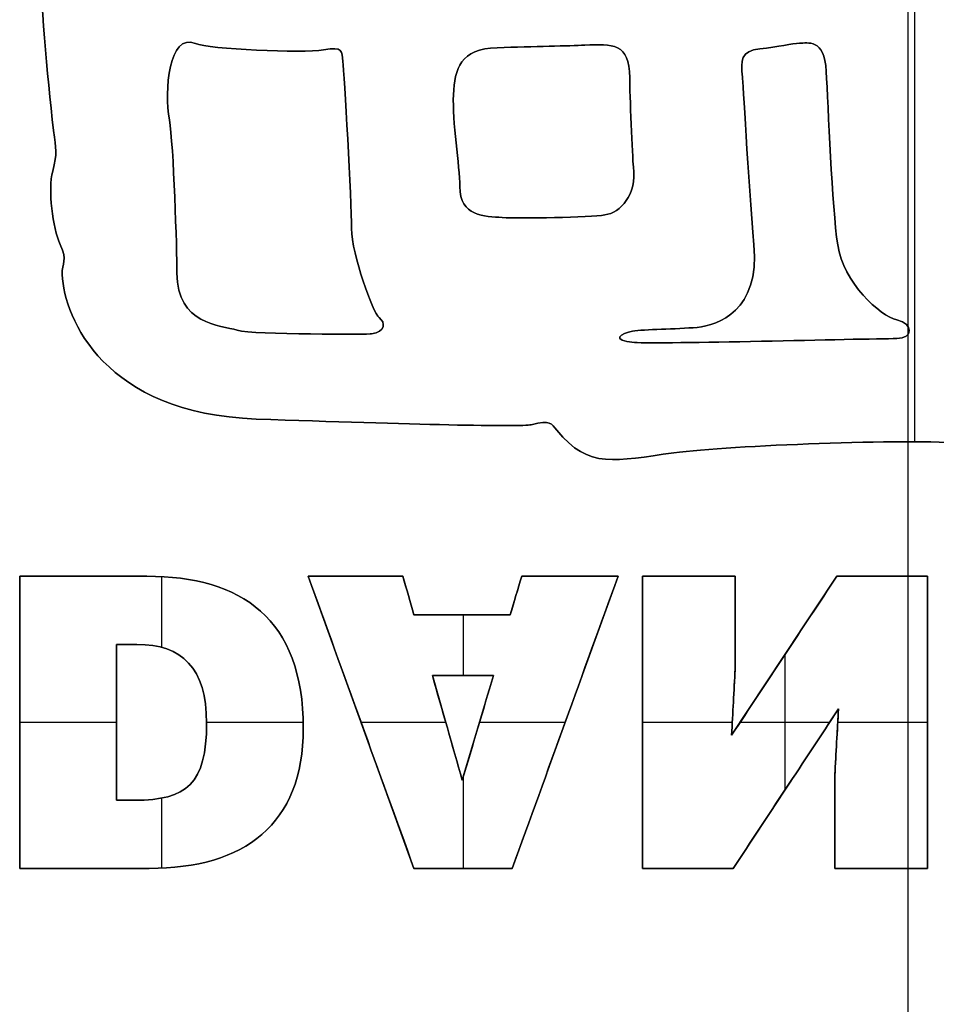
# Model space of a CAD drawing. Header units: millimetres. Extents: x -125 to 125, y -108 to 108.
# Tile 4 of 13: x -15 to 0, y -17 to 0. Entities that reach past the tile are written whole.
import ezdxf

# ---------------------------------------------------------------- set-up
doc = ezdxf.new("R2010")
doc.units = ezdxf.units.MM
doc.layers.add('Base', color=18, linetype='Continuous', true_color=0x000000)
doc.layers.add('Corpo', color=18, linetype='Continuous', true_color=0x000000)

msp = doc.modelspace()

# ---------------------------------------------------------------- linework, layer by layer
at = {"layer": 'Base', "color": 25, "true_color": 0x996633}
for p, q in [((0, -108.053, -6), (0, 108.053, -6)), ((0, -105.053, 17), (0, 105.053, 17))]:
    msp.add_line(p, q, dxfattribs=at)
at = {"layer": 'Corpo', "color": 28, "true_color": 0x0c0c0c}
for p, q in [((0.107, 7.602, -0.055), (0.107, -7.346, -0.055)), ((0.107, 7.602), (0.107, -7.346)), ((-12.612, -9.624, -0.055), (-12.612, -10.819, -0.055)), ((-12.612, -9.624), (-12.612, -10.819)), ((-8.347, -14.555, -0.028), (-10.133, -9.618, -0.028)), ((-10.133, -9.618, -0.028), (-8.534, -9.618, -0.028)), ((-9.334, -9.618, -0.055), (-9.334, -9.618)), ((-8.534, -9.618, -0.028), (-8.347, -10.27, -0.028)), ((-6.72, -10.27, -0.028), (-6.527, -9.618, -0.028)), ((-4.9, -9.618, -0.028), (-6.686, -14.555, -0.028)), ((-6.527, -9.618, -0.028), (-4.9, -9.618, -0.028)), ((-5.713, -9.618, -0.055), (-5.713, -9.618)), ((-4.484, -9.618, -0.028), (-2.92, -9.618, -0.028)), ((-4.484, -9.618, -0.028), (-4.484, -14.555, -0.028)), ((-3.702, -9.618, -0.055), (-3.702, -9.618)), ((-2.982, -12.306, -0.028), (-1.203, -9.618, -0.028)), ((-2.92, -9.618, -0.028), (-2.92, -11.181, -0.028)), ((-1.203, -9.618, -0.028), (0.327, -9.618, -0.028)), ((-0.438, -9.618, -0.055), (-0.438, -9.618)), ((0.327, -9.618, -0.028), (0.327, -14.555, -0.028)), ((-8.441, -9.944), (-8.441, -9.944, -0.055)), ((-6.623, -9.944), (-6.623, -9.944, -0.055)), ((-8.347, -10.27, -0.028), (-6.72, -10.27, -0.028)), ((-7.534, -10.27, -0.055), (-7.534, -10.27)), ((-7.517, -10.27, -0.055), (-7.517, -11.298, -0.055)), ((-7.517, -10.27), (-7.517, -11.298)), ((-2.92, -10.4, -0.055), (-2.92, -10.4)), ((-2.092, -10.962), (-2.092, -10.962, -0.055)), ((-2.079, -10.941, -0.055), (-2.079, -13.228, -0.055)), ((-2.079, -10.941), (-2.079, -13.228)), ((-8.036, -11.298, -0.028), (-7.53, -13.067, -0.028)), ((-8.036, -11.298, -0.028), (-7.004, -11.298, -0.028)), ((-7.53, -13.067, -0.028), (-7.004, -11.298, -0.028)), ((-7.52, -11.298), (-7.52, -11.298, -0.055)), ((-2.92, -11.181, -0.028), (-2.982, -12.306, -0.028)), ((-2.951, -11.744), (-2.951, -11.744, -0.055)), ((-1.175, -11.86, -0.028), (-2.954, -14.555, -0.028)), ((-1.237, -12.985, -0.028), (-1.175, -11.86, -0.028)), ((-15.007, -12.086, -0.055), (-13.373, -12.086, -0.055)), ((-15.007, -12.086), (-13.373, -12.086)), ((-11.85, -12.086, -0.055), (-10.218, -12.086, -0.055)), ((-11.85, -12.086), (-10.218, -12.086)), ((-9.24, -12.086), (-9.24, -12.086, -0.055)), ((-9.24, -12.086, -0.055), (-7.81, -12.086, -0.055)), ((-9.24, -12.086), (-7.81, -12.086)), ((-7.239, -12.086, -0.055), (-5.793, -12.086, -0.055)), ((-7.239, -12.086), (-5.793, -12.086)), ((-5.793, -12.086), (-5.793, -12.086, -0.055)), ((-4.484, -12.086), (-4.484, -12.086, -0.055)), ((-4.484, -12.086, -0.055), (-2.97, -12.086, -0.055)), ((-4.484, -12.086), (-2.97, -12.086)), ((-2.837, -12.086, -0.055), (-1.325, -12.086, -0.055)), ((-2.837, -12.086), (-1.325, -12.086)), ((-1.188, -12.086, -0.055), (0.327, -12.086, -0.055)), ((-1.188, -12.086), (0.327, -12.086)), ((0.327, -12.086, -0.055), (0.327, -12.086)), ((-7.783, -12.182), (-7.783, -12.182, -0.055)), ((-7.267, -12.182), (-7.267, -12.182, -0.055)), ((-1.206, -12.422), (-1.206, -12.422, -0.055)), ((-7.517, -13.02, -0.055), (-7.517, -14.555, -0.055)), ((-7.517, -13.02), (-7.517, -14.555)), ((-1.237, -12.985, -0.028), (-1.237, -14.555, -0.028)), ((-2.065, -13.207), (-2.065, -13.207, -0.055)), ((-12.612, -13.368, -0.055), (-12.612, -14.55, -0.055)), ((-12.612, -13.368), (-12.612, -14.55)), ((-1.237, -13.77), (-1.237, -13.77, -0.055)), ((-8.347, -14.555, -0.028), (-6.686, -14.555, -0.028)), ((-7.517, -14.555), (-7.517, -14.555, -0.055)), ((-4.484, -14.555, -0.028), (-2.954, -14.555, -0.028)), ((-3.719, -14.555), (-3.719, -14.555, -0.055)), ((-1.237, -14.555, -0.028), (0.327, -14.555, -0.028)), ((-0.455, -14.555), (-0.455, -14.555, -0.055))]:
    msp.add_line(p, q, dxfattribs=at)
for points, knots in [([(-5.934, -7.152), (-6.033, -7.031), (-6.031, -6.977), (-6.368, -7.057), (-6.54, -7.097), (-8.361, -7.057), (-11.012, -6.961), (-13.566, -6.869), (-14.254, -5.273), (-14.289, -4.521), (-14.299, -4.314), (-14.193, -4.298), (-14.322, -4.012), (-14.45, -3.726), (-14.531, -3.089), (-14.45, -2.771), (-14.37, -2.453), (-14.394, -2.416), (-14.434, -2.087), (-14.675, -0.113), (-14.771, 2.56), (-14.723, 2.926), (-14.675, 3.292), (-14.755, 5.122), (-14.605, 5.748), (-14.413, 6.553), (-13.015, 7.929), (-9.421, 7.7), (-8.923, 7.668), (-5.94, 7.636), (-5.34, 7.636), (-4.74, 7.636), (-3.808, 7.445), (-2.437, 7.572)], [0, 0, 0, 0, 0.557173, 0.557173, 0.557173, 5.207645, 5.207645, 5.207645, 10.254336, 10.254336, 10.254336, 10.882732, 10.882732, 10.882732, 12.166548, 12.166548, 12.166548, 12.870338, 12.870338, 12.870338, 17.902264, 17.902264, 17.902264, 20.746787, 20.746787, 20.746787, 27.137665, 27.137665, 27.137665, 31.220096, 31.220096, 31.220096, 34.148279, 34.148279, 34.148279, 34.148279]), ([(-2.437, 7.572, -0.055), (-3.808, 7.445, -0.055), (-4.74, 7.636, -0.055), (-5.34, 7.636, -0.055), (-5.94, 7.636, -0.055), (-8.923, 7.668, -0.055), (-9.421, 7.7, -0.055), (-13.015, 7.929, -0.055), (-14.413, 6.553, -0.055), (-14.605, 5.748, -0.055), (-14.755, 5.122, -0.055), (-14.675, 3.292, -0.055), (-14.723, 2.926, -0.055), (-14.771, 2.56, -0.055), (-14.675, -0.113, -0.055), (-14.434, -2.087, -0.055), (-14.394, -2.416, -0.055), (-14.37, -2.453, -0.055), (-14.45, -2.771, -0.055), (-14.531, -3.089, -0.055), (-14.45, -3.726, -0.055), (-14.322, -4.012, -0.055), (-14.193, -4.298, -0.055), (-14.299, -4.314, -0.055), (-14.289, -4.521, -0.055), (-14.254, -5.273, -0.055), (-13.566, -6.869, -0.055), (-11.012, -6.961, -0.055), (-8.361, -7.057, -0.055), (-6.54, -7.097, -0.055), (-6.368, -7.057, -0.055), (-6.031, -6.977, -0.055), (-6.033, -7.031, -0.055), (-5.934, -7.152, -0.055)], [0, 0, 0, 0, 2.928182, 2.928182, 2.928182, 7.010614, 7.010614, 7.010614, 13.401492, 13.401492, 13.401492, 16.246014, 16.246014, 16.246014, 21.277941, 21.277941, 21.277941, 21.981731, 21.981731, 21.981731, 23.265547, 23.265547, 23.265547, 23.893943, 23.893943, 23.893943, 28.940634, 28.940634, 28.940634, 33.591106, 33.591106, 33.591106, 34.148279, 34.148279, 34.148279, 34.148279]), ([(-2.437, 7.572, -0.028), (-3.808, 7.445, -0.028), (-4.74, 7.636, -0.028), (-5.34, 7.636, -0.028), (-5.94, 7.636, -0.028), (-8.923, 7.668, -0.028), (-9.421, 7.7, -0.028), (-13.015, 7.929, -0.028), (-14.413, 6.553, -0.028), (-14.605, 5.748, -0.028), (-14.755, 5.122, -0.028), (-14.675, 3.292, -0.028), (-14.723, 2.926, -0.028), (-14.771, 2.56, -0.028), (-14.675, -0.113, -0.028), (-14.434, -2.087, -0.028), (-14.394, -2.416, -0.028), (-14.37, -2.453, -0.028), (-14.45, -2.771, -0.028), (-14.531, -3.089, -0.028), (-14.45, -3.726, -0.028), (-14.322, -4.012, -0.028), (-14.193, -4.298, -0.028), (-14.299, -4.314, -0.028), (-14.289, -4.521, -0.028), (-14.254, -5.273, -0.028), (-13.566, -6.869, -0.028), (-11.012, -6.961, -0.028), (-8.361, -7.057, -0.028), (-6.54, -7.097, -0.028), (-6.368, -7.057, -0.028), (-6.031, -6.977, -0.028), (-6.033, -7.031, -0.028), (-5.934, -7.152, -0.028)], [0, 0, 0, 0, 3.104389, 3.104389, 3.104389, 6.208778, 6.208778, 6.208778, 9.313167, 9.313167, 9.313167, 12.417556, 12.417556, 12.417556, 15.521945, 15.521945, 15.521945, 18.626334, 18.626334, 18.626334, 21.730723, 21.730723, 21.730723, 24.835112, 24.835112, 24.835112, 27.939501, 27.939501, 27.939501, 31.04389, 31.04389, 31.04389, 34.148279, 34.148279, 34.148279, 34.148279]), ([(-2.437, 7.572), (-1.066, 7.7), (10.342, 7.434), (11.499, 7.222), (13.118, 6.925), (13.99, 6.649), (14.445, 4.347), (14.676, 3.181), (14.896, 2.001), (14.938, 0.603), (14.986, -0.999), (14.799, -2.863), (14.616, -3.588), (14.274, -4.946), (14.547, -5.439), (12.576, -5.863), (11.634, -6.066), (11.591, -6.211), (10.375, -6.436), (9.169, -6.659), (7.675, -6.722), (5.892, -6.77), (5.212, -6.788), (2.646, -6.961), (2.453, -7.088), (2.018, -7.375), (1.717, -7.435), (0.991, -7.375), (-0.037, -7.29), (-2.972, -7.407), (-3.958, -7.534), (-4.943, -7.661), (-5.388, -7.82), (-5.934, -7.152)], [0, 0, 0, 0, 13.964323, 13.964323, 13.964323, 18.871101, 18.871101, 18.871101, 22.659386, 22.659386, 22.659386, 26.882462, 26.882462, 26.882462, 30.86294, 30.86294, 30.86294, 33.214548, 33.214548, 33.214548, 37.7198, 37.7198, 37.7198, 41.202605, 41.202605, 41.202605, 42.75932, 42.75932, 42.75932, 47.722067, 47.722067, 47.722067, 50.050975, 50.050975, 50.050975, 50.050975]), ([(-5.934, -7.152, -0.055), (-5.388, -7.82, -0.055), (-4.943, -7.661, -0.055), (-3.958, -7.534, -0.055), (-2.972, -7.407, -0.055), (-0.037, -7.29, -0.055), (0.991, -7.375, -0.055), (1.717, -7.435, -0.055), (2.018, -7.375, -0.055), (2.453, -7.088, -0.055), (2.646, -6.961, -0.055), (5.212, -6.788, -0.055), (5.892, -6.77, -0.055), (7.675, -6.722, -0.055), (9.169, -6.659, -0.055), (10.375, -6.436, -0.055), (11.591, -6.211, -0.055), (11.634, -6.066, -0.055), (12.576, -5.863, -0.055), (14.547, -5.439, -0.055), (14.274, -4.946, -0.055), (14.616, -3.588, -0.055), (14.799, -2.863, -0.055), (14.986, -0.999, -0.055), (14.938, 0.603, -0.055), (14.896, 2.001, -0.055), (14.676, 3.181, -0.055), (14.445, 4.347, -0.055), (13.99, 6.649, -0.055), (13.118, 6.925, -0.055), (11.499, 7.222, -0.055), (10.342, 7.434, -0.055), (-1.066, 7.7, -0.055), (-2.437, 7.572, -0.055)], [0, 0, 0, 0, 2.328908, 2.328908, 2.328908, 7.291655, 7.291655, 7.291655, 8.848371, 8.848371, 8.848371, 12.331175, 12.331175, 12.331175, 16.836428, 16.836428, 16.836428, 19.188036, 19.188036, 19.188036, 23.168514, 23.168514, 23.168514, 27.391589, 27.391589, 27.391589, 31.179875, 31.179875, 31.179875, 36.086653, 36.086653, 36.086653, 50.050975, 50.050975, 50.050975, 50.050975]), ([(-5.934, -7.152, -0.028), (-5.388, -7.82, -0.028), (-4.943, -7.661, -0.028), (-3.958, -7.534, -0.028), (-2.972, -7.407, -0.028), (-0.037, -7.29, -0.028), (0.991, -7.375, -0.028), (1.717, -7.435, -0.028), (2.018, -7.375, -0.028), (2.453, -7.088, -0.028), (2.646, -6.961, -0.028), (5.212, -6.788, -0.028), (5.892, -6.77, -0.028), (7.675, -6.722, -0.028), (9.169, -6.659, -0.028), (10.375, -6.436, -0.028), (11.591, -6.211, -0.028), (11.634, -6.066, -0.028), (12.576, -5.863, -0.028), (14.547, -5.439, -0.028), (14.274, -4.946, -0.028), (14.616, -3.588, -0.028), (14.799, -2.863, -0.028), (14.986, -0.999, -0.028), (14.938, 0.603, -0.028), (14.896, 2.001, -0.028), (14.676, 3.181, -0.028), (14.445, 4.347, -0.028), (13.99, 6.649, -0.028), (13.118, 6.925, -0.028), (11.499, 7.222, -0.028), (10.342, 7.434, -0.028), (-1.066, 7.7, -0.028), (-2.437, 7.572, -0.028)], [0, 0, 0, 0, 4.550089, 4.550089, 4.550089, 9.100177, 9.100177, 9.100177, 13.650266, 13.650266, 13.650266, 18.200355, 18.200355, 18.200355, 22.750443, 22.750443, 22.750443, 27.300532, 27.300532, 27.300532, 31.850621, 31.850621, 31.850621, 36.400709, 36.400709, 36.400709, 40.950798, 40.950798, 40.950798, 45.500887, 45.500887, 45.500887, 50.050975, 50.050975, 50.050975, 50.050975]), ([(-9.062, -5.524, -0.055), (-9.062, -5.524, -0.055), (-11.055, -5.545, -0.055), (-11.333, -5.46, -0.055), (-11.612, -5.375, -0.055), (-12.351, -5.365, -0.055), (-12.351, -4.495, -0.055), (-12.351, -4.113, -0.055), (-12.407, -2.317, -0.055), (-12.479, -1.906, -0.055), (-12.565, -1.418, -0.055), (-12.49, -0.426, -0.055), (-12.04, -0.617, -0.055)], [-8.75955, -8.75955, -8.75955, -8.75955, -6.475845, -6.475845, -6.475845, -4.574579, -4.574579, -4.574579, -1.978976, -1.978976, -1.978976, 0, 0, 0, 0]), ([(-12.04, -0.617), (-12.49, -0.426), (-12.565, -1.418), (-12.479, -1.906), (-12.407, -2.317), (-12.351, -4.113), (-12.351, -4.495), (-12.351, -5.365), (-11.612, -5.375), (-11.333, -5.46), (-11.055, -5.545), (-9.062, -5.524), (-9.062, -5.524)], [-8.75955, -8.75955, -8.75955, -8.75955, -6.780574, -6.780574, -6.780574, -4.18497, -4.18497, -4.18497, -2.283705, -2.283705, -2.283705, 0, 0, 0, 0]), ([(-9.062, -5.524, -0.028), (-9.062, -5.524, -0.028), (-11.055, -5.545, -0.028), (-11.333, -5.46, -0.028), (-11.612, -5.375, -0.028), (-12.351, -5.365, -0.028), (-12.351, -4.495, -0.028), (-12.351, -4.113, -0.028), (-12.407, -2.317, -0.028), (-12.479, -1.906, -0.028), (-12.565, -1.418, -0.028), (-12.49, -0.426, -0.028), (-12.04, -0.617, -0.028)], [0, 0, 0, 0, 0.25, 0.25, 0.25, 0.5, 0.5, 0.5, 0.75, 0.75, 0.75, 1, 1, 1, 1]), ([(-9.062, -5.524), (-8.826, -5.481), (-8.826, -5.333), (-8.934, -5.248), (-9.041, -5.163), (-9.4, -4.187), (-9.4, -3.741), (-9.4, -3.296), (-9.528, -1.089), (-9.549, -0.92), (-9.571, -0.75), (-9.533, -0.66), (-9.876, -0.723), (-10.219, -0.787), (-11.823, -0.709), (-12.04, -0.617)], [0, 0, 0, 0, 0.524497, 0.524497, 0.524497, 2.146644, 2.146644, 2.146644, 4.973481, 4.973481, 4.973481, 5.590885, 5.590885, 5.590885, 7.780937, 7.780937, 7.780937, 7.780937]), ([(-12.04, -0.617, -0.055), (-11.823, -0.709, -0.055), (-10.219, -0.787, -0.055), (-9.876, -0.723, -0.055), (-9.533, -0.66, -0.055), (-9.571, -0.75, -0.055), (-9.549, -0.92, -0.055), (-9.528, -1.089, -0.055), (-9.4, -3.296, -0.055), (-9.4, -3.741, -0.055), (-9.4, -4.187, -0.055), (-9.041, -5.163, -0.055), (-8.934, -5.248, -0.055), (-8.826, -5.333, -0.055), (-8.826, -5.481, -0.055), (-9.062, -5.524, -0.055)], [0, 0, 0, 0, 2.190052, 2.190052, 2.190052, 2.807456, 2.807456, 2.807456, 5.634293, 5.634293, 5.634293, 7.25644, 7.25644, 7.25644, 7.780937, 7.780937, 7.780937, 7.780937]), ([(-12.04, -0.617, -0.028), (-11.823, -0.709, -0.028), (-10.219, -0.787, -0.028), (-9.876, -0.723, -0.028), (-9.533, -0.66, -0.028), (-9.571, -0.75, -0.028), (-9.549, -0.92, -0.028), (-9.528, -1.089, -0.028), (-9.4, -3.296, -0.028), (-9.4, -3.741, -0.028), (-9.4, -4.187, -0.028), (-9.041, -5.163, -0.028), (-8.934, -5.248, -0.028), (-8.826, -5.333, -0.028), (-8.826, -5.481, -0.028), (-9.062, -5.524, -0.028)], [0, 0, 0, 0, 0.2, 0.2, 0.2, 0.4, 0.4, 0.4, 0.6, 0.6, 0.6, 0.8, 0.8, 0.8, 1, 1, 1, 1]), ([(-4.702, -1.195), (-4.702, -0.601), (-4.992, -0.623), (-5.463, -0.644), (-5.72, -0.655), (-6.32, -0.665), (-6.941, -0.686), (-7.563, -0.708), (-7.659, -1.036), (-7.68, -1.482), (-7.702, -1.927), (-7.573, -2.689), (-7.573, -3.031)], [0, 0, 0, 0, 1.356355, 1.356355, 1.356355, 2.835283, 2.835283, 2.835283, 4.245577, 4.245577, 4.245577, 5.805719, 5.805719, 5.805719, 5.805719]), ([(-7.573, -3.031, -0.055), (-7.573, -2.689, -0.055), (-7.702, -1.927, -0.055), (-7.68, -1.482, -0.055), (-7.659, -1.036, -0.055), (-7.563, -0.708, -0.055), (-6.941, -0.686, -0.055), (-6.32, -0.665, -0.055), (-5.72, -0.655, -0.055), (-5.463, -0.644, -0.055), (-4.992, -0.623, -0.055), (-4.702, -0.601, -0.055), (-4.702, -1.195, -0.055)], [0, 0, 0, 0, 1.560141, 1.560141, 1.560141, 2.970436, 2.970436, 2.970436, 4.449364, 4.449364, 4.449364, 5.805719, 5.805719, 5.805719, 5.805719]), ([(-7.573, -3.031, -0.028), (-7.573, -2.689, -0.028), (-7.702, -1.927, -0.028), (-7.68, -1.482, -0.028), (-7.659, -1.036, -0.028), (-7.563, -0.708, -0.028), (-6.941, -0.686, -0.028), (-6.32, -0.665, -0.028), (-5.72, -0.655, -0.028), (-5.463, -0.644, -0.028), (-4.992, -0.623, -0.028), (-4.702, -0.601, -0.028), (-4.702, -1.195, -0.028)], [0, 0, 0, 0, 0.25, 0.25, 0.25, 0.5, 0.5, 0.5, 0.75, 0.75, 0.75, 1, 1, 1, 1]), ([(-0.187, -5.603), (0.078, -5.603), (0.102, -5.349), (-0.187, -5.285), (-0.477, -5.221), (-1.093, -4.654), (-1.189, -4.017), (-1.285, -3.381), (-1.35, -1.662), (-1.382, -1.089), (-1.414, -0.516), (-1.703, -0.612), (-1.832, -0.612), (-1.96, -0.612), (-2.185, -0.676), (-2.506, -0.707), (-2.828, -0.739), (-2.828, -0.898), (-2.796, -1.185)], [0, 0, 0, 0, 0.816985, 0.816985, 0.816985, 2.59436, 2.59436, 2.59436, 5.531579, 5.531579, 5.531579, 6.538517, 6.538517, 6.538517, 7.223843, 7.223843, 7.223843, 7.994134, 7.994134, 7.994134, 7.994134]), ([(-2.796, -1.185, -0.055), (-2.828, -0.898, -0.055), (-2.828, -0.739, -0.055), (-2.506, -0.707, -0.055), (-2.185, -0.676, -0.055), (-1.96, -0.612, -0.055), (-1.832, -0.612, -0.055), (-1.703, -0.612, -0.055), (-1.414, -0.516, -0.055), (-1.382, -1.089, -0.055), (-1.35, -1.662, -0.055), (-1.285, -3.381, -0.055), (-1.189, -4.017, -0.055), (-1.093, -4.654, -0.055), (-0.477, -5.221, -0.055), (-0.187, -5.285, -0.055), (0.102, -5.349, -0.055), (0.078, -5.603, -0.055), (-0.187, -5.603, -0.055)], [0, 0, 0, 0, 0.770291, 0.770291, 0.770291, 1.455617, 1.455617, 1.455617, 2.462555, 2.462555, 2.462555, 5.399774, 5.399774, 5.399774, 7.177149, 7.177149, 7.177149, 7.994134, 7.994134, 7.994134, 7.994134]), ([(-2.796, -1.185, -0.028), (-2.828, -0.898, -0.028), (-2.828, -0.739, -0.028), (-2.506, -0.707, -0.028), (-2.185, -0.676, -0.028), (-1.96, -0.612, -0.028), (-1.832, -0.612, -0.028), (-1.703, -0.612, -0.028), (-1.414, -0.516, -0.028), (-1.382, -1.089, -0.028), (-1.35, -1.662, -0.028), (-1.285, -3.381, -0.028), (-1.189, -4.017, -0.028), (-1.093, -4.654, -0.028), (-0.477, -5.221, -0.028), (-0.187, -5.285, -0.028), (0.102, -5.349, -0.028), (0.078, -5.603, -0.028), (-0.187, -5.603, -0.028)], [0, 0, 0, 0, 0.166667, 0.166667, 0.166667, 0.333333, 0.333333, 0.333333, 0.5, 0.5, 0.5, 0.666667, 0.666667, 0.666667, 0.833333, 0.833333, 0.833333, 1, 1, 1, 1]), ([(-4.702, -1.195, -0.055), (-4.702, -1.45, -0.055), (-4.66, -2.532, -0.055), (-4.638, -2.702, -0.055), (-4.578, -3.177, -0.055), (-4.863, -3.471, -0.055), (-5.12, -3.513, -0.055), (-5.377, -3.556, -0.055), (-6.556, -3.577, -0.055), (-6.855, -3.556, -0.055), (-7.155, -3.535, -0.055), (-7.573, -3.54, -0.055), (-7.573, -3.031, -0.055)], [-5.624792, -5.624792, -5.624792, -5.624792, -4.116275, -4.116275, -4.116275, -2.967445, -2.967445, -2.967445, -1.227759, -1.227759, -1.227759, 0, 0, 0, 0]), ([(-7.573, -3.031), (-7.573, -3.54), (-7.155, -3.535), (-6.855, -3.556), (-6.556, -3.577), (-5.377, -3.556), (-5.12, -3.513), (-4.863, -3.471), (-4.578, -3.177), (-4.638, -2.702), (-4.66, -2.532), (-4.702, -1.45), (-4.702, -1.195)], [-5.624792, -5.624792, -5.624792, -5.624792, -4.397032, -4.397032, -4.397032, -2.657347, -2.657347, -2.657347, -1.508517, -1.508517, -1.508517, 0, 0, 0, 0]), ([(-4.702, -1.195, -0.028), (-4.702, -1.45, -0.028), (-4.66, -2.532, -0.028), (-4.638, -2.702, -0.028), (-4.578, -3.177, -0.028), (-4.863, -3.471, -0.028), (-5.12, -3.513, -0.028), (-5.377, -3.556, -0.028), (-6.556, -3.577, -0.028), (-6.855, -3.556, -0.028), (-7.155, -3.535, -0.028), (-7.573, -3.54, -0.028), (-7.573, -3.031, -0.028)], [0, 0, 0, 0, 0.25, 0.25, 0.25, 0.5, 0.5, 0.5, 0.75, 0.75, 0.75, 1, 1, 1, 1]), ([(-2.796, -1.185), (-2.796, -1.185), (-2.699, -2.903), (-2.603, -4.017), (-2.506, -5.131), (-3.208, -5.38), (-3.562, -5.412), (-3.915, -5.444), (-4.461, -5.444), (-4.654, -5.476), (-4.847, -5.508), (-5.04, -5.635), (-4.622, -5.667), (-4.204, -5.699), (-0.798, -5.603), (-0.187, -5.603)], [0, 0, 0, 0, 2.839276, 2.839276, 2.839276, 5.056837, 5.056837, 5.056837, 6.153446, 6.153446, 6.153446, 6.998768, 6.998768, 6.998768, 11.435915, 11.435915, 11.435915, 11.435915]), ([(-0.187, -5.603, -0.055), (-0.798, -5.603, -0.055), (-4.204, -5.699, -0.055), (-4.622, -5.667, -0.055), (-5.04, -5.635, -0.055), (-4.847, -5.508, -0.055), (-4.654, -5.476, -0.055), (-4.461, -5.444, -0.055), (-3.915, -5.444, -0.055), (-3.562, -5.412, -0.055), (-3.208, -5.38, -0.055), (-2.506, -5.131, -0.055), (-2.603, -4.017, -0.055), (-2.699, -2.903, -0.055), (-2.796, -1.185, -0.055), (-2.796, -1.185, -0.055)], [0, 0, 0, 0, 4.437147, 4.437147, 4.437147, 5.282468, 5.282468, 5.282468, 6.379078, 6.379078, 6.379078, 8.596639, 8.596639, 8.596639, 11.435915, 11.435915, 11.435915, 11.435915]), ([(-0.187, -5.603, -0.028), (-0.798, -5.603, -0.028), (-4.204, -5.699, -0.028), (-4.622, -5.667, -0.028), (-5.04, -5.635, -0.028), (-4.847, -5.508, -0.028), (-4.654, -5.476, -0.028), (-4.461, -5.444, -0.028), (-3.915, -5.444, -0.028), (-3.562, -5.412, -0.028), (-3.208, -5.38, -0.028), (-2.506, -5.131, -0.028), (-2.603, -4.017, -0.028), (-2.699, -2.903, -0.028), (-2.796, -1.185, -0.028), (-2.796, -1.185, -0.028)], [0, 0, 0, 0, 0.2, 0.2, 0.2, 0.4, 0.4, 0.4, 0.6, 0.6, 0.6, 0.8, 0.8, 0.8, 1, 1, 1, 1]), ([(-15.007, -9.618), (-15.007, -9.618), (-12.861, -9.618), (-12.861, -9.618), (-11.262, -9.618), (-10.216, -10.331), (-10.216, -12.189), (-10.216, -13.814), (-11.213, -14.555), (-12.819, -14.555)], [0, 0, 0, 0, 2.146107, 2.146107, 2.146107, 6.868611, 6.868611, 6.868611, 11.34136, 11.34136, 11.34136, 11.34136]), ([(-12.819, -14.555, -0.055), (-11.213, -14.555, -0.055), (-10.216, -13.814, -0.055), (-10.216, -12.189, -0.055), (-10.216, -10.331, -0.055), (-11.262, -9.618, -0.055), (-12.861, -9.618, -0.055), (-12.861, -9.618, -0.055), (-15.007, -9.618, -0.055), (-15.007, -9.618, -0.055)], [0, 0, 0, 0, 4.47275, 4.47275, 4.47275, 9.195254, 9.195254, 9.195254, 11.34136, 11.34136, 11.34136, 11.34136]), ([(-12.819, -14.555, -0.028), (-11.213, -14.555, -0.028), (-10.216, -13.814, -0.028), (-10.216, -12.189, -0.028), (-10.216, -10.331, -0.028), (-11.262, -9.618, -0.028), (-12.861, -9.618, -0.028), (-12.861, -9.618, -0.028), (-15.007, -9.618, -0.028), (-15.007, -9.618, -0.028)], [0, 0, 0, 0, 0.386492, 0.386492, 0.386492, 0.793536, 0.793536, 0.793536, 1, 1, 1, 1]), ([(-13.062, -13.403), (-12.189, -13.403), (-11.85, -13.129), (-11.85, -12.1), (-11.85, -11.168), (-12.266, -10.77), (-13.027, -10.77), (-13.143, -10.77), (-13.258, -10.77), (-13.373, -10.77)], [0, 0, 0, 0, 2.336877, 2.336877, 2.336877, 4.605822, 4.605822, 4.605822, 4.951963, 4.951963, 4.951963, 4.951963]), ([(-13.373, -10.77, -0.055), (-13.258, -10.77, -0.055), (-13.143, -10.77, -0.055), (-13.027, -10.77, -0.055), (-12.266, -10.77, -0.055), (-11.85, -11.168, -0.055), (-11.85, -12.1, -0.055), (-11.85, -13.129, -0.055), (-12.189, -13.403, -0.055), (-13.062, -13.403, -0.055)], [0, 0, 0, 0, 0.346141, 0.346141, 0.346141, 2.615086, 2.615086, 2.615086, 4.951963, 4.951963, 4.951963, 4.951963]), ([(-13.373, -10.77, -0.028), (-13.258, -10.77, -0.028), (-13.143, -10.77, -0.028), (-13.027, -10.77, -0.028), (-12.266, -10.77, -0.028), (-11.85, -11.168, -0.028), (-11.85, -12.1, -0.028), (-11.85, -13.129, -0.028), (-12.189, -13.403, -0.028), (-13.062, -13.403, -0.028)], [0, 0, 0, 0, 0.077214, 0.077214, 0.077214, 0.532441, 0.532441, 0.532441, 1, 1, 1, 1])]:
    msp.add_open_spline(points, degree=3, knots=knots, dxfattribs=at)
for points, degree in [([(-12.04, -0.617), (-12.04, -0.617, -0.028), (-12.04, -0.617, -0.055)], 2), ([(-5.463, -0.644, -0.055), (-5.463, -0.644, -0.028), (-5.463, -0.644)], 2), ([(-1.832, -0.612, -0.055), (-1.832, -0.612, -0.028), (-1.832, -0.612)], 2), ([(-9.876, -0.723, -0.055), (-9.876, -0.723, -0.028), (-9.876, -0.723)], 2), ([(-6.941, -0.686, -0.055), (-6.941, -0.686, -0.028), (-6.941, -0.686)], 2), ([(-2.506, -0.707, -0.055), (-2.506, -0.707, -0.028), (-2.506, -0.707)], 2), ([(-9.549, -0.92, -0.055), (-9.549, -0.92, -0.028), (-9.549, -0.92)], 2), ([(-1.382, -1.089, -0.055), (-1.382, -1.089, -0.028), (-1.382, -1.089)], 2), ([(-4.702, -1.195, -0.055), (-4.702, -1.195, -0.028), (-4.702, -1.195)], 2), ([(-2.796, -1.185), (-2.796, -1.185, -0.028), (-2.796, -1.185, -0.055)], 2), ([(-7.68, -1.482, -0.055), (-7.68, -1.482, -0.028), (-7.68, -1.482)], 2), ([(-12.479, -1.906, -0.055), (-12.479, -1.906, -0.028), (-12.479, -1.906)], 2), ([(-14.434, -2.087, -0.055), (-14.434, -2.087, -0.028), (-14.434, -2.087)], 2), ([(-14.45, -2.771, -0.055), (-14.45, -2.771, -0.028), (-14.45, -2.771)], 2), ([(-4.638, -2.702, -0.055), (-4.638, -2.702, -0.028), (-4.638, -2.702)], 2), ([(-7.573, -3.031), (-7.573, -3.031, -0.028), (-7.573, -3.031, -0.055)], 2), ([(-6.855, -3.556, -0.055), (-6.855, -3.556, -0.028), (-6.855, -3.556)], 2), ([(-5.12, -3.513, -0.055), (-5.12, -3.513, -0.028), (-5.12, -3.513)], 2), ([(-9.4, -3.741, -0.055), (-9.4, -3.741, -0.028), (-9.4, -3.741)], 2), ([(-14.322, -4.012, -0.055), (-14.322, -4.012, -0.028), (-14.322, -4.012)], 2), ([(-2.603, -4.017, -0.055), (-2.603, -4.017, -0.028), (-2.603, -4.017)], 2), ([(-1.189, -4.017, -0.055), (-1.189, -4.017, -0.028), (-1.189, -4.017)], 2), ([(-14.289, -4.521, -0.055), (-14.289, -4.521, -0.028), (-14.289, -4.521)], 2), ([(-12.351, -4.495, -0.055), (-12.351, -4.495, -0.028), (-12.351, -4.495)], 2), ([(-8.934, -5.248, -0.055), (-8.934, -5.248, -0.028), (-8.934, -5.248)], 2), ([(-0.187, -5.285, -0.055), (-0.187, -5.285, -0.028), (-0.187, -5.285)], 2), ([(-11.333, -5.46, -0.055), (-11.333, -5.46, -0.028), (-11.333, -5.46)], 2), ([(-4.654, -5.476, -0.055), (-4.654, -5.476, -0.028), (-4.654, -5.476)], 2), ([(-3.562, -5.412, -0.055), (-3.562, -5.412, -0.028), (-3.562, -5.412)], 2), ([(-9.062, -5.524, -0.055), (-9.062, -5.524, -0.028), (-9.062, -5.524)], 2), ([(-0.187, -5.603, -0.055), (-0.187, -5.603, -0.028), (-0.187, -5.603)], 2), ([(-4.622, -5.667, -0.055), (-4.622, -5.667, -0.028), (-4.622, -5.667)], 2), ([(-11.012, -6.961, -0.055), (-11.012, -6.961, -0.028), (-11.012, -6.961)], 2), ([(-6.368, -7.057, -0.055), (-6.368, -7.057, -0.028), (-6.368, -7.057)], 2), ([(-5.934, -7.152), (-5.934, -7.152, -0.028), (-5.934, -7.152, -0.055)], 2), ([(-3.958, -7.534, -0.055), (-3.958, -7.534, -0.028), (-3.958, -7.534)], 2), ([(-15.007, -9.618, -0.055), (-15.007, -9.621, -0.055), (-15.007, -14.555, -0.055), (-15.007, -14.555, -0.055)], 3), ([(-15.007, -9.618), (-15.007, -9.618, -0.028), (-15.007, -9.618, -0.055)], 2), ([(-15.007, -14.555), (-15.007, -14.555), (-15.007, -9.621), (-15.007, -9.618)], 3), ([(-15.007, -9.618, -0.028), (-15.007, -9.621, -0.028), (-15.007, -14.555, -0.028), (-15.007, -14.555, -0.028)], 3), ([(-12.861, -9.618, -0.055), (-12.861, -9.618, -0.028), (-12.861, -9.618)], 2), ([(-8.347, -14.555), (-8.943, -12.909), (-9.538, -11.264), (-10.133, -9.618)], 3), ([(-10.133, -9.618), (-10.133, -9.618, -0.028), (-10.133, -9.618, -0.055)], 2), ([(-10.133, -9.618, -0.055), (-9.538, -11.264, -0.055), (-8.943, -12.909, -0.055), (-8.347, -14.555, -0.055)], 3), ([(-10.133, -9.618), (-9.6, -9.618), (-9.067, -9.618), (-8.534, -9.618)], 3), ([(-8.534, -9.618, -0.055), (-9.067, -9.618, -0.055), (-9.6, -9.618, -0.055), (-10.133, -9.618, -0.055)], 3), ([(-8.534, -9.618), (-8.472, -9.835), (-8.41, -10.053), (-8.347, -10.27)], 3), ([(-8.347, -10.27, -0.055), (-8.41, -10.053, -0.055), (-8.472, -9.835, -0.055), (-8.534, -9.618, -0.055)], 3), ([(-8.534, -9.618, -0.055), (-8.534, -9.618, -0.028), (-8.534, -9.618)], 2), ([(-6.72, -10.27), (-6.656, -10.053), (-6.591, -9.835), (-6.527, -9.618)], 3), ([(-6.527, -9.618, -0.055), (-6.591, -9.835, -0.055), (-6.656, -10.053, -0.055), (-6.72, -10.27, -0.055)], 3), ([(-4.9, -9.618), (-5.495, -11.264), (-6.09, -12.909), (-6.686, -14.555)], 3), ([(-6.686, -14.555, -0.055), (-6.09, -12.909, -0.055), (-5.495, -11.264, -0.055), (-4.9, -9.618, -0.055)], 3), ([(-6.527, -9.618), (-5.984, -9.618), (-5.442, -9.618), (-4.9, -9.618)], 3), ([(-4.9, -9.618, -0.055), (-5.442, -9.618, -0.055), (-5.984, -9.618, -0.055), (-6.527, -9.618, -0.055)], 3), ([(-6.527, -9.618, -0.055), (-6.527, -9.618, -0.028), (-6.527, -9.618)], 2), ([(-4.9, -9.618, -0.055), (-4.9, -9.618, -0.028), (-4.9, -9.618)], 2), ([(-4.484, -9.618), (-3.963, -9.618), (-3.441, -9.618), (-2.92, -9.618)], 3), ([(-2.92, -9.618, -0.055), (-3.441, -9.618, -0.055), (-3.963, -9.618, -0.055), (-4.484, -9.618, -0.055)], 3), ([(-4.484, -9.618, -0.055), (-4.484, -9.618, -0.028), (-4.484, -9.618)], 2), ([(-4.484, -14.555), (-4.484, -12.909), (-4.484, -11.264), (-4.484, -9.618)], 3), ([(-4.484, -9.618, -0.055), (-4.484, -11.264, -0.055), (-4.484, -12.909, -0.055), (-4.484, -14.555, -0.055)], 3), ([(-2.982, -12.306), (-2.389, -11.41), (-1.796, -10.514), (-1.203, -9.618)], 3), ([(-1.203, -9.618, -0.055), (-1.796, -10.514, -0.055), (-2.389, -11.41, -0.055), (-2.982, -12.306, -0.055)], 3), ([(-2.92, -9.618), (-2.92, -10.139), (-2.92, -10.66), (-2.92, -11.181)], 3), ([(-2.92, -11.181, -0.055), (-2.92, -10.66, -0.055), (-2.92, -10.139, -0.055), (-2.92, -9.618, -0.055)], 3), ([(-2.92, -9.618, -0.055), (-2.92, -9.618, -0.028), (-2.92, -9.618)], 2), ([(-1.203, -9.618), (-0.693, -9.618), (-0.183, -9.618), (0.327, -9.618)], 3), ([(0.327, -9.618, -0.055), (-0.183, -9.618, -0.055), (-0.693, -9.618, -0.055), (-1.203, -9.618, -0.055)], 3), ([(-1.203, -9.618, -0.055), (-1.203, -9.618, -0.028), (-1.203, -9.618)], 2), ([(0.327, -9.618), (0.327, -11.264), (0.327, -12.909), (0.327, -14.555)], 3), ([(0.327, -14.555, -0.055), (0.327, -12.909, -0.055), (0.327, -11.264, -0.055), (0.327, -9.618, -0.055)], 3), ([(0.327, -9.618, -0.055), (0.327, -9.618, -0.028), (0.327, -9.618)], 2), ([(-8.347, -10.27), (-7.805, -10.27), (-7.263, -10.27), (-6.72, -10.27)], 3), ([(-6.72, -10.27, -0.055), (-7.263, -10.27, -0.055), (-7.805, -10.27, -0.055), (-8.347, -10.27, -0.055)], 3), ([(-8.347, -10.27, -0.055), (-8.347, -10.27, -0.028), (-8.347, -10.27)], 2), ([(-6.72, -10.27, -0.055), (-6.72, -10.27, -0.028), (-6.72, -10.27)], 2), ([(-13.373, -10.77), (-13.373, -10.77, -0.028), (-13.373, -10.77, -0.055)], 2), ([(-13.373, -10.77), (-13.373, -10.77), (-13.373, -13.403), (-13.373, -13.403)], 3), ([(-13.373, -13.403, -0.055), (-13.373, -13.403, -0.055), (-13.373, -10.77, -0.055), (-13.373, -10.77, -0.055)], 3), ([(-13.373, -13.403, -0.028), (-13.373, -13.403, -0.028), (-13.373, -10.77, -0.028), (-13.373, -10.77, -0.028)], 3), ([(-13.027, -10.77, -0.055), (-13.027, -10.77, -0.028), (-13.027, -10.77)], 2), ([(-8.036, -11.298), (-7.867, -11.888), (-7.699, -12.477), (-7.53, -13.067)], 3), ([(-7.53, -13.067, -0.055), (-7.699, -12.477, -0.055), (-7.867, -11.888, -0.055), (-8.036, -11.298, -0.055)], 3), ([(-8.036, -11.298, -0.055), (-8.036, -11.298, -0.028), (-8.036, -11.298)], 2), ([(-7.004, -11.298), (-7.348, -11.298), (-7.692, -11.298), (-8.036, -11.298)], 3), ([(-8.036, -11.298, -0.055), (-7.692, -11.298, -0.055), (-7.348, -11.298, -0.055), (-7.004, -11.298, -0.055)], 3), ([(-7.53, -13.067), (-7.355, -12.477), (-7.18, -11.888), (-7.004, -11.298)], 3), ([(-7.004, -11.298, -0.055), (-7.18, -11.888, -0.055), (-7.355, -12.477, -0.055), (-7.53, -13.067, -0.055)], 3), ([(-7.004, -11.298, -0.055), (-7.004, -11.298, -0.028), (-7.004, -11.298)], 2), ([(-2.92, -11.181), (-2.94, -11.556), (-2.961, -11.931), (-2.982, -12.306)], 3), ([(-2.982, -12.306, -0.055), (-2.961, -11.931, -0.055), (-2.94, -11.556, -0.055), (-2.92, -11.181, -0.055)], 3), ([(-2.92, -11.181, -0.055), (-2.92, -11.181, -0.028), (-2.92, -11.181)], 2), ([(-1.175, -11.86), (-1.768, -12.758), (-2.361, -13.656), (-2.954, -14.555)], 3), ([(-2.954, -14.555, -0.055), (-2.361, -13.656, -0.055), (-1.768, -12.758, -0.055), (-1.175, -11.86, -0.055)], 3), ([(-1.237, -12.985), (-1.217, -12.61), (-1.196, -12.235), (-1.175, -11.86)], 3), ([(-1.175, -11.86, -0.055), (-1.196, -12.235, -0.055), (-1.217, -12.61, -0.055), (-1.237, -12.985, -0.055)], 3), ([(-1.175, -11.86), (-1.175, -11.86, -0.028), (-1.175, -11.86, -0.055)], 2), ([(-15.007, -12.087, -0.055), (-15.007, -12.087, -0.028), (-15.007, -12.087)], 2), ([(-13.373, -12.086, -0.055), (-13.373, -12.086, -0.028), (-13.373, -12.086)], 2), ([(-11.85, -12.1, -0.055), (-11.85, -12.1, -0.028), (-11.85, -12.1)], 2), ([(-10.216, -12.189, -0.055), (-10.216, -12.189, -0.028), (-10.216, -12.189)], 2), ([(-2.982, -12.306, -0.055), (-2.982, -12.306, -0.028), (-2.982, -12.306)], 2), ([(-7.53, -13.067), (-7.53, -13.067, -0.028), (-7.53, -13.067, -0.055)], 2), ([(-1.237, -12.985, -0.055), (-1.237, -12.985, -0.028), (-1.237, -12.985)], 2), ([(-1.237, -14.555), (-1.237, -14.031), (-1.237, -13.508), (-1.237, -12.985)], 3), ([(-1.237, -12.985, -0.055), (-1.237, -13.508, -0.055), (-1.237, -14.031, -0.055), (-1.237, -14.555, -0.055)], 3), ([(-13.062, -13.403, -0.055), (-13.062, -13.403, -0.055), (-13.373, -13.403, -0.055), (-13.373, -13.403, -0.055)], 3), ([(-13.373, -13.403), (-13.373, -13.403), (-13.062, -13.403), (-13.062, -13.403)], 3), ([(-13.373, -13.403, -0.055), (-13.373, -13.403, -0.028), (-13.373, -13.403)], 2), ([(-13.062, -13.403, -0.028), (-13.062, -13.403, -0.028), (-13.373, -13.403, -0.028), (-13.373, -13.403, -0.028)], 3), ([(-13.218, -13.403, -0.055), (-13.218, -13.403, -0.028), (-13.218, -13.403)], 2), ([(-13.062, -13.403, -0.055), (-13.062, -13.403, -0.028), (-13.062, -13.403)], 2), ([(-12.819, -14.555), (-12.819, -14.555), (-15.007, -14.555), (-15.007, -14.555)], 3), ([(-15.007, -14.555, -0.055), (-15.007, -14.555, -0.055), (-12.819, -14.555, -0.055), (-12.819, -14.555, -0.055)], 3), ([(-15.007, -14.555, -0.055), (-15.007, -14.555, -0.028), (-15.007, -14.555)], 2), ([(-15.007, -14.555, -0.028), (-15.007, -14.555, -0.028), (-12.819, -14.555, -0.028), (-12.819, -14.555, -0.028)], 3), ([(-13.913, -14.555, -0.055), (-13.913, -14.555, -0.028), (-13.913, -14.555)], 2), ([(-12.819, -14.555, -0.055), (-12.819, -14.555, -0.028), (-12.819, -14.555)], 2), ([(-8.347, -14.555, -0.055), (-8.347, -14.555, -0.028), (-8.347, -14.555)], 2), ([(-6.686, -14.555), (-7.24, -14.555), (-7.793, -14.555), (-8.347, -14.555)], 3), ([(-8.347, -14.555, -0.055), (-7.793, -14.555, -0.055), (-7.24, -14.555, -0.055), (-6.686, -14.555, -0.055)], 3), ([(-6.686, -14.555, -0.055), (-6.686, -14.555, -0.028), (-6.686, -14.555)], 2), ([(-4.484, -14.555, -0.055), (-4.484, -14.555, -0.028), (-4.484, -14.555)], 2), ([(-2.954, -14.555), (-3.464, -14.555), (-3.974, -14.555), (-4.484, -14.555)], 3), ([(-4.484, -14.555, -0.055), (-3.974, -14.555, -0.055), (-3.464, -14.555, -0.055), (-2.954, -14.555, -0.055)], 3), ([(-2.954, -14.555, -0.055), (-2.954, -14.555, -0.028), (-2.954, -14.555)], 2), ([(-1.237, -14.555, -0.055), (-1.237, -14.555, -0.028), (-1.237, -14.555)], 2), ([(0.327, -14.555), (-0.194, -14.555), (-0.716, -14.555), (-1.237, -14.555)], 3), ([(-1.237, -14.555, -0.055), (-0.716, -14.555, -0.055), (-0.194, -14.555, -0.055), (0.327, -14.555, -0.055)], 3), ([(0.327, -14.555, -0.055), (0.327, -14.555, -0.028), (0.327, -14.555)], 2)]:
    msp.add_open_spline(points, degree=degree, dxfattribs=at)

doc.saveas('drawing.dxf')
